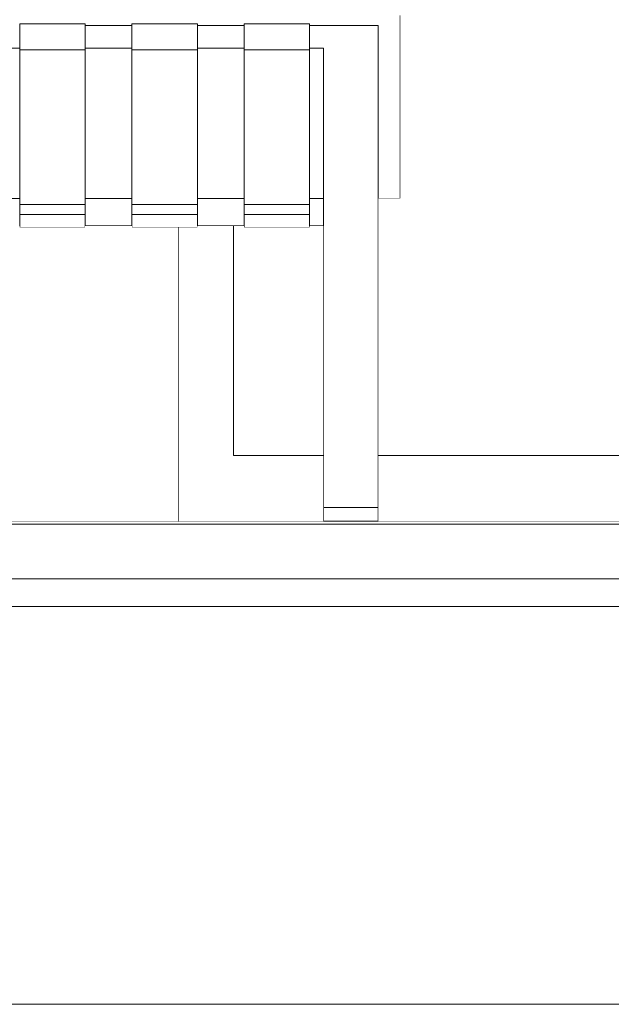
# Model space of a CAD drawing. Header units: millimetres. Extents: x -30280 to 100171, y -17460 to 4378.
# Tile 149 of 256: x 73177 to 73608, y -13810 to -13092. Entities that reach past the tile are written whole.
import ezdxf

# ---------------------------------------------------------------- set-up
doc = ezdxf.new("R2010")
doc.units = ezdxf.units.MM
doc.header["$MEASUREMENT"] = 0
doc.linetypes.add('Wipeout_Contour', pattern=[1000, 0, -1000])
for name, color, linetype in [('10_ESTR_Fotjats', 7, 'Continuous'), ('Nuevo_08_E_Envans secs', 7, 'Continuous'), ('Nuevo_09_EI_Mobiliari general', 7, 'Continuous'), ('Nuevo_14_PAV_Soft Light Grey 0554', 7, 'Continuous'), ('Nuevo_Ventanas Archicad', 7, 'Continuous')]:
    doc.layers.add(name, color=color, linetype=linetype)
for name, color, linetype, lineweight in [('10_ESTR_Fotjats_Pluma_Nº__1', 7, 'Continuous', 5), ('Nuevo_08_E_Envans secs_Pluma_Nº__47', 7, 'Continuous', 20), ('Nuevo_09_EI_Mobiliari general_Pluma_Nº__1', 7, 'Continuous', 5), ('Nuevo_14_PAV_Soft Light Grey 0554_Pluma_Nº__29', 7, 'Continuous', 20), ('Nuevo_Ventanas Archicad_Pluma_Nº__1', 7, 'Continuous', 5)]:
    doc.layers.add(name, color=color, linetype=linetype, lineweight=lineweight)

# ---------------------------------------------------------------- blocks, each defined once
blk = doc.blocks.new('Elem Sección_192_3', base_point=(91863.52, -13459.98))
at = {"layer": '10_ESTR_Fotjats_Pluma_Nº__1', "color": 7, "linetype": 'Continuous', "lineweight": 5}
for p, q in [((100170.76, -13499.98), (62557.75, -13499.98)), ((100170.76, -13519.98), (62557.75, -13519.98)), ((100170.76, -13809.98), (62557.75, -13809.98))]:
    blk.add_line(p, q, dxfattribs=at)
blk = doc.blocks.new('Elem Sección_273_3', base_point=(91863.52, -13459.98))
at = {"color": 254, "linetype": 'Wipeout_Contour', "lineweight": 0, "ltscale": 297358.947796}
blk.add_wipeout([(73143.08, -13158.54), (73143.08, -13222.72), (73177.15, -13222.72), (73177.15, -13158.54)], dxfattribs=at).dxf.layer = 'Nuevo_09_EI_Mobiliari general'
at = {"color": 254, "linetype": 'Wipeout_Contour', "lineweight": 0, "ltscale": 297680.797063}
blk.add_wipeout([(73224.84, -13158.54), (73224.84, -13222.72), (73258.91, -13222.72), (73258.91, -13158.54)], dxfattribs=at).dxf.layer = 'Nuevo_09_EI_Mobiliari general'
at = {"color": 254, "linetype": 'Wipeout_Contour', "lineweight": 0, "ltscale": 298002.65764}
blk.add_wipeout([(73306.6, -13222.72), (73340.67, -13222.72), (73340.67, -13158.54), (73306.6, -13158.54)], dxfattribs=at).dxf.layer = 'Nuevo_09_EI_Mobiliari general'
at = {"color": 254, "linetype": 'Wipeout_Contour', "lineweight": 0, "ltscale": 298277.156203}
blk.add_wipeout([(73388.36, -13158.54), (73388.36, -13222.72), (73398.36, -13222.72), (73398.36, -13158.54)], dxfattribs=at).dxf.layer = 'Nuevo_09_EI_Mobiliari general'
at = {"color": 254, "linetype": 'Wipeout_Contour', "lineweight": 0, "ltscale": 298485.815443}
blk.add_wipeout([(73438.36, -13158.54), (73438.36, -13222.72), (73454.36, -13222.72), (73454.36, -13158.54)], dxfattribs=at).dxf.layer = 'Nuevo_09_EI_Mobiliari general'
at = {"color": 254, "linetype": 'Wipeout_Contour', "lineweight": 0, "ltscale": 297717.750861}
blk.add_wipeout([(73224.84, -13242.73), (73258.91, -13242.73), (73258.91, -13242.65), (73224.84, -13242.65)], dxfattribs=at).dxf.layer = 'Nuevo_09_EI_Mobiliari general'
at = {"color": 254, "linetype": 'Wipeout_Contour', "lineweight": 0, "ltscale": 298039.571526}
blk.add_wipeout([(73306.6, -13242.65), (73306.6, -13242.73), (73340.67, -13242.73), (73340.67, -13242.65)], dxfattribs=at).dxf.layer = 'Nuevo_09_EI_Mobiliari general'
at = {"color": 254, "linetype": 'Wipeout_Contour', "lineweight": 0, "ltscale": 3860630.931072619}
blk.add_wipeout([(72702.36, -13158.54), (72718.36, -13158.54), (72718.36, -13096.58), (72768.36, -13096.58), (72768.36, -13095.52), (72816.05, -13095.52), (72816.05, -13096.58), (72850.12, -13096.58), (72850.12, -13095.52), (72897.81, -13095.52), (72897.81, -13096.58), (72931.88, -13096.58), (72931.88, -13095.52), (72979.57, -13095.52), (72979.57, -13096.58), (73013.63, -13096.58), (73013.63, -13095.52), (73061.33, -13095.52), (73061.33, -13096.58), (73095.39, -13096.58), (73095.39, -13095.52), (73143.08, -13095.52), (73143.08, -13096.58), (73177.15, -13096.58), (73177.15, -13095.52), (73224.84, -13095.52), (73224.84, -13096.58), (73258.91, -13096.58), (73258.91, -13095.52), (73306.6, -13095.52), (73306.6, -13096.58), (73340.67, -13096.58), (73340.67, -13095.52), (73388.36, -13095.52), (73388.36, -13096.58), (73438.36, -13096.58), (73438.36, -13158.54), (73454.36, -13158.54), (73454.36, -13089.34), (73453.81, -13088.27), (73452.22, -13087.27), (73449.67, -13086.41), (73446.36, -13085.75), (73442.5, -13085.34), (73438.36, -13085.2), (72718.36, -13085.2), (72714.22, -13085.34), (72710.36, -13085.75), (72707.05, -13086.41), (72704.5, -13087.27), (72702.9, -13088.27), (72702.36, -13089.34)], dxfattribs=at).dxf.layer = 'Nuevo_09_EI_Mobiliari general'
at = {"color": 254, "linetype": 'Wipeout_Contour', "lineweight": 0, "ltscale": 297385.654698}
blk.add_wipeout([(73177.15, -13222.72), (73143.08, -13222.72), (73143.08, -13233.77), (73177.15, -13233.77)], dxfattribs=at).dxf.layer = 'Nuevo_09_EI_Mobiliari general'
at = {"color": 254, "linetype": 'Wipeout_Contour', "lineweight": 0, "ltscale": 297707.475089}
blk.add_wipeout([(73258.91, -13222.72), (73224.84, -13222.72), (73224.84, -13233.77), (73258.91, -13233.77)], dxfattribs=at).dxf.layer = 'Nuevo_09_EI_Mobiliari general'
at = {"color": 254, "linetype": 'Wipeout_Contour', "lineweight": 0, "ltscale": 298029.306829}
blk.add_wipeout([(73340.67, -13222.72), (73306.6, -13222.72), (73306.6, -13233.77), (73340.67, -13233.77)], dxfattribs=at).dxf.layer = 'Nuevo_09_EI_Mobiliari general'
at = {"layer": 'Nuevo_09_EI_Mobiliari general_Pluma_Nº__1', "color": 7, "linetype": 'Continuous', "lineweight": 5}
for p, q in [((73454.36, -13158.54), (73454.36, -13089.34)), ((73454.36, -13222.72), (73454.36, -13158.54))]:
    blk.add_line(p, q, dxfattribs=at)
at = {"color": 254, "linetype": 'Wipeout_Contour', "lineweight": 0, "ltscale": 297614.595406}
blk.add_wipeout([(73224.84, -13097.35), (73258.91, -13097.35), (73258.91, -13096.58), (73224.84, -13096.58)], dxfattribs=at).dxf.layer = 'Nuevo_09_EI_Mobiliari general'
at = {"color": 254, "linetype": 'Wipeout_Contour', "lineweight": 0, "ltscale": 297936.527495}
blk.add_wipeout([(73306.6, -13096.58), (73306.6, -13097.35), (73340.67, -13097.35), (73340.67, -13096.58)], dxfattribs=at).dxf.layer = 'Nuevo_09_EI_Mobiliari general'
at = {"color": 254, "linetype": 'Wipeout_Contour', "lineweight": 0, "ltscale": 298309.532687}
blk.add_wipeout([(73438.36, -13096.58), (73398.36, -13096.58), (73398.36, -13097.35), (73438.36, -13097.35)], dxfattribs=at).dxf.layer = 'Nuevo_09_EI_Mobiliari general'
at = {"color": 254, "linetype": 'Wipeout_Contour', "lineweight": 0, "ltscale": 297320.183297}
blk.add_wipeout([(73177.15, -13113.3), (73143.08, -13113.3), (73143.08, -13158.54), (73177.15, -13158.54)], dxfattribs=at).dxf.layer = 'Nuevo_09_EI_Mobiliari general'
at = {"color": 254, "linetype": 'Wipeout_Contour', "lineweight": 0, "ltscale": 297642.074479}
blk.add_wipeout([(73224.84, -13158.54), (73258.91, -13158.54), (73258.91, -13113.3), (73224.84, -13113.3)], dxfattribs=at).dxf.layer = 'Nuevo_09_EI_Mobiliari general'
at = {"color": 254, "linetype": 'Wipeout_Contour', "lineweight": 0, "ltscale": 297963.976883}
blk.add_wipeout([(73306.6, -13113.3), (73306.6, -13158.54), (73340.67, -13158.54), (73340.67, -13113.3)], dxfattribs=at).dxf.layer = 'Nuevo_09_EI_Mobiliari general'
at = {"color": 254, "linetype": 'Wipeout_Contour', "lineweight": 0, "ltscale": 298238.511051}
blk.add_wipeout([(73388.36, -13113.3), (73388.36, -13158.54), (73398.36, -13158.54), (73398.36, -13113.3)], dxfattribs=at).dxf.layer = 'Nuevo_09_EI_Mobiliari general'
at = {"color": 254, "linetype": 'Wipeout_Contour', "lineweight": 0, "ltscale": 297390.087782}
blk.add_wipeout([(73177.15, -13233.77), (73143.08, -13233.77), (73143.08, -13235.18), (73177.15, -13235.18)], dxfattribs=at).dxf.layer = 'Nuevo_09_EI_Mobiliari general'
at = {"color": 254, "linetype": 'Wipeout_Contour', "lineweight": 0, "ltscale": 297711.903393}
blk.add_wipeout([(73224.84, -13235.18), (73258.91, -13235.18), (73258.91, -13233.77), (73224.84, -13233.77)], dxfattribs=at).dxf.layer = 'Nuevo_09_EI_Mobiliari general'
at = {"color": 254, "linetype": 'Wipeout_Contour', "lineweight": 0, "ltscale": 298033.730371}
blk.add_wipeout([(73306.6, -13235.18), (73340.67, -13235.18), (73340.67, -13233.77), (73306.6, -13233.77)], dxfattribs=at).dxf.layer = 'Nuevo_09_EI_Mobiliari general'
at = {"color": 254, "linetype": 'Wipeout_Contour', "lineweight": 0, "ltscale": 297618.309654}
blk.add_wipeout([(73258.91, -13097.35), (73224.84, -13097.35), (73224.84, -13107.13), (73258.91, -13107.13)], dxfattribs=at).dxf.layer = 'Nuevo_09_EI_Mobiliari general'
at = {"color": 254, "linetype": 'Wipeout_Contour', "lineweight": 0, "ltscale": 297940.23773}
blk.add_wipeout([(73306.6, -13107.13), (73340.67, -13107.13), (73340.67, -13097.35), (73306.6, -13097.35)], dxfattribs=at).dxf.layer = 'Nuevo_09_EI_Mobiliari general'
at = {"color": 254, "linetype": 'Wipeout_Contour', "lineweight": 0, "ltscale": 298313.238277}
blk.add_wipeout([(73438.36, -13097.35), (73398.36, -13097.35), (73398.36, -13107.13), (73438.36, -13107.13)], dxfattribs=at).dxf.layer = 'Nuevo_09_EI_Mobiliari general'
at = {"color": 254, "linetype": 'Wipeout_Contour', "lineweight": 0, "ltscale": 297715.062828}
blk.add_wipeout([(73224.84, -13235.18), (73224.84, -13242.65), (73258.91, -13242.65), (73258.91, -13235.18)], dxfattribs=at).dxf.layer = 'Nuevo_09_EI_Mobiliari general'
at = {"color": 254, "linetype": 'Wipeout_Contour', "lineweight": 0, "ltscale": 298036.886395}
blk.add_wipeout([(73306.6, -13235.18), (73306.6, -13242.65), (73340.67, -13242.65), (73340.67, -13235.18)], dxfattribs=at).dxf.layer = 'Nuevo_09_EI_Mobiliari general'
at = {"layer": 'Nuevo_09_EI_Mobiliari general_Pluma_Nº__1', "color": 7, "linetype": 'Continuous', "lineweight": 5}
blk.add_line((73438.36, -13096.58), (73438.36, -13097.35), dxfattribs=at)
at = {"color": 254, "linetype": 'Wipeout_Contour', "lineweight": 0, "ltscale": 297453.043307}
blk.add_wipeout([(73224.84, -13095.52), (73177.15, -13095.52), (73177.15, -13096.74), (73224.84, -13096.74)], dxfattribs=at).dxf.layer = 'Nuevo_09_EI_Mobiliari general'
at = {"color": 254, "linetype": 'Wipeout_Contour', "lineweight": 0, "ltscale": 297774.970465}
blk.add_wipeout([(73306.6, -13095.52), (73258.91, -13095.52), (73258.91, -13096.74), (73306.6, -13096.74)], dxfattribs=at).dxf.layer = 'Nuevo_09_EI_Mobiliari general'
at = {"color": 254, "linetype": 'Wipeout_Contour', "lineweight": 0, "ltscale": 298211.08694}
blk.add_wipeout([(73398.36, -13096.58), (73388.36, -13096.58), (73388.36, -13097.35), (73398.36, -13097.35)], dxfattribs=at).dxf.layer = 'Nuevo_09_EI_Mobiliari general'
at = {"color": 254, "linetype": 'Wipeout_Contour', "lineweight": 0, "ltscale": 297622.170508}
blk.add_wipeout([(73258.91, -13107.13), (73224.84, -13107.13), (73224.84, -13108.32), (73258.91, -13108.32)], dxfattribs=at).dxf.layer = 'Nuevo_09_EI_Mobiliari general'
at = {"color": 254, "linetype": 'Wipeout_Contour', "lineweight": 0, "ltscale": 297944.094413}
blk.add_wipeout([(73306.6, -13107.13), (73306.6, -13108.32), (73340.67, -13108.32), (73340.67, -13107.13)], dxfattribs=at).dxf.layer = 'Nuevo_09_EI_Mobiliari general'
at = {"color": 254, "linetype": 'Wipeout_Contour', "lineweight": 0, "ltscale": 298317.090134}
blk.add_wipeout([(73438.36, -13107.13), (73398.36, -13107.13), (73398.36, -13108.32), (73438.36, -13108.32)], dxfattribs=at).dxf.layer = 'Nuevo_09_EI_Mobiliari general'
at = {"color": 254, "linetype": 'Wipeout_Contour', "lineweight": 0, "ltscale": 297554.205269}
blk.add_wipeout([(73224.84, -13234.34), (73177.15, -13234.34), (73177.15, -13243.62), (73224.84, -13243.62)], dxfattribs=at).dxf.layer = 'Nuevo_09_EI_Mobiliari general'
at = {"color": 254, "linetype": 'Wipeout_Contour', "lineweight": 0, "ltscale": 297876.023097}
blk.add_wipeout([(73306.6, -13234.34), (73258.91, -13234.34), (73258.91, -13243.62), (73306.6, -13243.62)], dxfattribs=at).dxf.layer = 'Nuevo_09_EI_Mobiliari general'
at = {"color": 254, "linetype": 'Wipeout_Contour', "lineweight": 0, "ltscale": 297624.3458}
blk.add_wipeout([(73224.84, -13108.32), (73224.84, -13113.3), (73258.91, -13113.3), (73258.91, -13108.32)], dxfattribs=at).dxf.layer = 'Nuevo_09_EI_Mobiliari general'
at = {"color": 254, "linetype": 'Wipeout_Contour', "lineweight": 0, "ltscale": 297946.267354}
blk.add_wipeout([(73306.6, -13113.3), (73340.67, -13113.3), (73340.67, -13108.32), (73306.6, -13108.32)], dxfattribs=at).dxf.layer = 'Nuevo_09_EI_Mobiliari general'
at = {"color": 254, "linetype": 'Wipeout_Contour', "lineweight": 0, "ltscale": 298319.260361}
blk.add_wipeout([(73438.36, -13108.32), (73398.36, -13108.32), (73398.36, -13113.3), (73438.36, -13113.3)], dxfattribs=at).dxf.layer = 'Nuevo_09_EI_Mobiliari general'
at = {"color": 254, "linetype": 'Wipeout_Contour', "lineweight": 0, "ltscale": 297548.309955}
blk.add_wipeout([(73224.84, -13227.05), (73177.15, -13227.05), (73177.15, -13234.34), (73224.84, -13234.34)], dxfattribs=at).dxf.layer = 'Nuevo_09_EI_Mobiliari general'
at = {"color": 254, "linetype": 'Wipeout_Contour', "lineweight": 0, "ltscale": 297870.134149}
blk.add_wipeout([(73258.91, -13234.34), (73306.6, -13234.34), (73306.6, -13227.05), (73258.91, -13227.05)], dxfattribs=at).dxf.layer = 'Nuevo_09_EI_Mobiliari general'
at = {"color": 254, "linetype": 'Wipeout_Contour', "lineweight": 0, "ltscale": 297557.555515}
blk.add_wipeout([(73224.84, -13243.62), (73177.15, -13243.62), (73177.15, -13243.75), (73224.84, -13243.75)], dxfattribs=at).dxf.layer = 'Nuevo_09_EI_Mobiliari general'
at = {"color": 254, "linetype": 'Wipeout_Contour', "lineweight": 0, "ltscale": 297879.369723}
blk.add_wipeout([(73306.6, -13243.62), (73258.91, -13243.62), (73258.91, -13243.75), (73306.6, -13243.75)], dxfattribs=at).dxf.layer = 'Nuevo_09_EI_Mobiliari general'
at = {"layer": 'Nuevo_09_EI_Mobiliari general_Pluma_Nº__1', "color": 7, "linetype": 'Continuous', "lineweight": 5}
for p, q in [((73438.36, -13097.35), (73438.36, -13107.13)), ((73438.36, -13107.13), (73438.36, -13108.32)), ((73177.15, -13234.34), (73177.15, -13243.62)), ((73224.84, -13234.34), (73177.15, -13234.34)), ((73224.84, -13234.34), (73224.84, -13243.62)), ((73258.91, -13234.34), (73258.91, -13243.62)), ((73306.6, -13234.34), (73258.91, -13234.34)), ((73306.6, -13234.34), (73306.6, -13243.62)), ((73177.15, -13243.62), (73177.15, -13243.75)), ((73224.84, -13243.75), (73177.15, -13243.75)), ((73258.91, -13242.73), (73224.84, -13242.73)), ((73224.84, -13243.62), (73224.84, -13243.75)), ((73258.91, -13243.62), (73258.91, -13243.75)), ((73306.6, -13243.75), (73258.91, -13243.75)), ((73306.6, -13243.62), (73306.6, -13243.75))]:
    blk.add_line(p, q, dxfattribs=at)
at = {"color": 254, "linetype": 'Wipeout_Contour', "lineweight": 0, "ltscale": 297457.203723}
blk.add_wipeout([(73224.84, -13096.74), (73177.15, -13096.74), (73177.15, -13107.33), (73224.84, -13107.33)], dxfattribs=at).dxf.layer = 'Nuevo_09_EI_Mobiliari general'
at = {"color": 254, "linetype": 'Wipeout_Contour', "lineweight": 0, "ltscale": 297779.126383}
blk.add_wipeout([(73306.6, -13096.74), (73258.91, -13096.74), (73258.91, -13107.33), (73306.6, -13107.33)], dxfattribs=at).dxf.layer = 'Nuevo_09_EI_Mobiliari general'
at = {"color": 254, "linetype": 'Wipeout_Contour', "lineweight": 0, "ltscale": 298214.793759}
blk.add_wipeout([(73398.36, -13097.35), (73388.36, -13097.35), (73388.36, -13107.13), (73398.36, -13107.13)], dxfattribs=at).dxf.layer = 'Nuevo_09_EI_Mobiliari general'
at = {"color": 254, "linetype": 'Wipeout_Contour', "lineweight": 0, "ltscale": 298328.274166}
blk.add_wipeout([(73398.36, -13113.3), (73398.36, -13133.93), (73438.36, -13133.93), (73438.36, -13113.3)], dxfattribs=at).dxf.layer = 'Nuevo_09_EI_Mobiliari general'
at = {"layer": 'Nuevo_09_EI_Mobiliari general_Pluma_Nº__1', "color": 7, "linetype": 'Continuous', "lineweight": 5}
for p, q in [((73177.15, -13095.52), (73177.15, -13096.74)), ((73224.84, -13095.52), (73177.15, -13095.52)), ((73224.84, -13095.52), (73224.84, -13096.74)), ((73258.91, -13096.58), (73224.84, -13096.58)), ((73258.91, -13095.52), (73258.91, -13096.74)), ((73306.6, -13095.52), (73258.91, -13095.52)), ((73306.6, -13095.52), (73306.6, -13096.74)), ((73438.36, -13096.58), (73398.36, -13096.58)), ((73438.36, -13108.32), (73438.36, -13113.3))]:
    blk.add_line(p, q, dxfattribs=at)
at = {"color": 254, "linetype": 'Wipeout_Contour', "lineweight": 0, "ltscale": 298096.908738}
blk.add_wipeout([(73388.36, -13095.52), (73340.67, -13095.52), (73340.67, -13096.74), (73388.36, -13096.74)], dxfattribs=at).dxf.layer = 'Nuevo_09_EI_Mobiliari general'
at = {"color": 254, "linetype": 'Wipeout_Contour', "lineweight": 0, "ltscale": 297461.596832}
blk.add_wipeout([(73224.84, -13107.33), (73177.15, -13107.33), (73177.15, -13109.21), (73224.84, -13109.21)], dxfattribs=at).dxf.layer = 'Nuevo_09_EI_Mobiliari general'
at = {"color": 254, "linetype": 'Wipeout_Contour', "lineweight": 0, "ltscale": 297783.514743}
blk.add_wipeout([(73306.6, -13107.33), (73258.91, -13107.33), (73258.91, -13109.21), (73306.6, -13109.21)], dxfattribs=at).dxf.layer = 'Nuevo_09_EI_Mobiliari general'
at = {"color": 254, "linetype": 'Wipeout_Contour', "lineweight": 0, "ltscale": 298218.646891}
blk.add_wipeout([(73398.36, -13107.13), (73388.36, -13107.13), (73388.36, -13108.32), (73398.36, -13108.32)], dxfattribs=at).dxf.layer = 'Nuevo_09_EI_Mobiliari general'
at = {"color": 254, "linetype": 'Wipeout_Contour', "lineweight": 0, "ltscale": 298341.032366}
blk.add_wipeout([(73438.36, -13133.93), (73398.36, -13133.93), (73398.36, -13149.53), (73438.36, -13149.53)], dxfattribs=at).dxf.layer = 'Nuevo_09_EI_Mobiliari general'
at = {"layer": 'Nuevo_09_EI_Mobiliari general_Pluma_Nº__1', "color": 7, "linetype": 'Continuous', "lineweight": 5}
blk.add_line((73438.36, -13113.3), (73438.36, -13133.93), dxfattribs=at)
at = {"color": 254, "linetype": 'Wipeout_Contour', "lineweight": 0, "ltscale": 297464.121898}
blk.add_wipeout([(73224.84, -13109.21), (73177.15, -13109.21), (73177.15, -13114.49), (73224.84, -13114.49)], dxfattribs=at).dxf.layer = 'Nuevo_09_EI_Mobiliari general'
at = {"color": 254, "linetype": 'Wipeout_Contour', "lineweight": 0, "ltscale": 297786.037079}
blk.add_wipeout([(73306.6, -13109.21), (73258.91, -13109.21), (73258.91, -13114.49), (73306.6, -13114.49)], dxfattribs=at).dxf.layer = 'Nuevo_09_EI_Mobiliari general'
at = {"color": 254, "linetype": 'Wipeout_Contour', "lineweight": 0, "ltscale": 298220.817832}
blk.add_wipeout([(73398.36, -13108.32), (73388.36, -13108.32), (73388.36, -13113.3), (73398.36, -13113.3)], dxfattribs=at).dxf.layer = 'Nuevo_09_EI_Mobiliari general'
at = {"color": 254, "linetype": 'Wipeout_Contour', "lineweight": 0, "ltscale": 298354.042791}
blk.add_wipeout([(73398.36, -13149.53), (73398.36, -13170.82), (73438.36, -13170.82), (73438.36, -13149.53)], dxfattribs=at).dxf.layer = 'Nuevo_09_EI_Mobiliari general'
at = {"layer": 'Nuevo_09_EI_Mobiliari general_Pluma_Nº__1', "color": 7, "linetype": 'Continuous', "lineweight": 5}
for p, q in [((73177.15, -13096.74), (73177.15, -13107.33)), ((73224.84, -13096.74), (73224.84, -13107.33)), ((73258.91, -13096.74), (73258.91, -13107.33)), ((73306.6, -13096.74), (73306.6, -13107.33)), ((73177.15, -13107.33), (73177.15, -13109.21)), ((73224.84, -13107.33), (73224.84, -13109.21)), ((73258.91, -13107.33), (73258.91, -13109.21)), ((73306.6, -13107.33), (73306.6, -13109.21)), ((73398.36, -13113.3), (73398.36, -13133.93)), ((73398.36, -13133.93), (73398.36, -13149.53)), ((73438.36, -13133.93), (73438.36, -13149.53))]:
    blk.add_line(p, q, dxfattribs=at)
at = {"color": 254, "linetype": 'Wipeout_Contour', "lineweight": 0, "ltscale": 298101.060169}
blk.add_wipeout([(73388.36, -13096.74), (73340.67, -13096.74), (73340.67, -13107.33), (73388.36, -13107.33)], dxfattribs=at).dxf.layer = 'Nuevo_09_EI_Mobiliari general'
at = {"color": 254, "linetype": 'Wipeout_Contour', "lineweight": 0, "ltscale": 297505.850693}
blk.add_wipeout([(73177.15, -13114.49), (73177.15, -13227.05), (73224.84, -13227.05), (73224.84, -13114.49)], dxfattribs=at).dxf.layer = 'Nuevo_09_EI_Mobiliari general'
at = {"color": 254, "linetype": 'Wipeout_Contour', "lineweight": 0, "ltscale": 297827.720778}
blk.add_wipeout([(73306.6, -13114.49), (73258.91, -13114.49), (73258.91, -13227.05), (73306.6, -13227.05)], dxfattribs=at).dxf.layer = 'Nuevo_09_EI_Mobiliari general'
at = {"color": 254, "linetype": 'Wipeout_Contour', "lineweight": 0, "ltscale": 298371.019742}
blk.add_wipeout([(73438.36, -13170.82), (73398.36, -13170.82), (73398.36, -13197.6), (73438.36, -13197.6)], dxfattribs=at).dxf.layer = 'Nuevo_09_EI_Mobiliari general'
at = {"layer": 'Nuevo_09_EI_Mobiliari general_Pluma_Nº__1', "color": 7, "linetype": 'Continuous', "lineweight": 5}
for p, q in [((73340.67, -13096.58), (73306.6, -13096.58)), ((73340.67, -13095.52), (73340.67, -13096.74)), ((73388.36, -13095.52), (73340.67, -13095.52)), ((73388.36, -13095.52), (73388.36, -13096.74)), ((73398.36, -13096.58), (73388.36, -13096.58)), ((73177.15, -13109.21), (73177.15, -13114.49)), ((73224.84, -13109.21), (73224.84, -13114.49)), ((73258.91, -13109.21), (73258.91, -13114.49)), ((73306.6, -13109.21), (73306.6, -13114.49)), ((73177.15, -13113.3), (73143.08, -13113.3)), ((73224.84, -13114.49), (73177.15, -13114.49)), ((73177.15, -13114.49), (73177.15, -13227.05)), ((73258.91, -13113.3), (73224.84, -13113.3)), ((73224.84, -13227.05), (73224.84, -13114.49)), ((73306.6, -13114.49), (73258.91, -13114.49)), ((73258.91, -13114.49), (73258.91, -13227.05)), ((73306.6, -13227.05), (73306.6, -13114.49)), ((73398.36, -13149.53), (73398.36, -13170.82)), ((73438.36, -13149.53), (73438.36, -13170.82)), ((73143.08, -13222.72), (73177.15, -13222.72)), ((73224.84, -13222.72), (73258.91, -13222.72)), ((73177.15, -13227.05), (73177.15, -13234.34)), ((73177.15, -13227.05), (73224.84, -13227.05)), ((73224.84, -13227.05), (73224.84, -13234.34)), ((73258.91, -13227.05), (73258.91, -13234.34)), ((73258.91, -13227.05), (73306.6, -13227.05)), ((73306.6, -13227.05), (73306.6, -13234.34))]:
    blk.add_line(p, q, dxfattribs=at)
at = {"color": 254, "linetype": 'Wipeout_Contour', "lineweight": 0, "ltscale": 298105.443789}
blk.add_wipeout([(73388.36, -13107.33), (73340.67, -13107.33), (73340.67, -13109.21), (73388.36, -13109.21)], dxfattribs=at).dxf.layer = 'Nuevo_09_EI_Mobiliari general'
at = {"color": 254, "linetype": 'Wipeout_Contour', "lineweight": 0, "ltscale": 298391.821557}
blk.add_wipeout([(73398.36, -13229.6), (73438.36, -13229.6), (73438.36, -13197.6), (73398.36, -13197.6)], dxfattribs=at).dxf.layer = 'Nuevo_09_EI_Mobiliari general'
at = {"layer": 'Nuevo_09_EI_Mobiliari general_Pluma_Nº__1', "color": 7, "linetype": 'Continuous', "lineweight": 5}
for p, q in [((73398.36, -13170.82), (73398.36, -13197.6)), ((73438.36, -13170.82), (73438.36, -13197.6)), ((73438.36, -13222.72), (73454.36, -13222.72))]:
    blk.add_line(p, q, dxfattribs=at)
at = {"color": 254, "linetype": 'Wipeout_Contour', "lineweight": 0, "ltscale": 298107.963401}
blk.add_wipeout([(73388.36, -13109.21), (73340.67, -13109.21), (73340.67, -13114.49), (73388.36, -13114.49)], dxfattribs=at).dxf.layer = 'Nuevo_09_EI_Mobiliari general'
at = {"color": 254, "linetype": 'Wipeout_Contour', "lineweight": 0, "ltscale": 298416.273442}
blk.add_wipeout([(73438.36, -13229.6), (73398.36, -13229.6), (73398.36, -13266.53), (73438.36, -13266.53)], dxfattribs=at).dxf.layer = 'Nuevo_09_EI_Mobiliari general'
at = {"layer": 'Nuevo_09_EI_Mobiliari general_Pluma_Nº__1', "color": 7, "linetype": 'Continuous', "lineweight": 5}
for p, q in [((73340.67, -13096.74), (73340.67, -13107.33)), ((73388.36, -13096.74), (73388.36, -13107.33)), ((73340.67, -13107.33), (73340.67, -13109.21)), ((73388.36, -13107.33), (73388.36, -13109.21)), ((73438.36, -13197.6), (73438.36, -13229.6))]:
    blk.add_line(p, q, dxfattribs=at)
at = {"color": 254, "linetype": 'Wipeout_Contour', "lineweight": 0, "ltscale": 298303.780875}
blk.add_wipeout([(73388.36, -13233.77), (73398.36, -13233.77), (73398.36, -13222.72), (73388.36, -13222.72)], dxfattribs=at).dxf.layer = 'Nuevo_09_EI_Mobiliari general'
at = {"color": 254, "linetype": 'Wipeout_Contour', "lineweight": 0, "ltscale": 298314.036127}
blk.add_wipeout([(73388.36, -13242.65), (73388.36, -13242.73), (73398.36, -13242.73), (73398.36, -13242.65)], dxfattribs=at).dxf.layer = 'Nuevo_09_EI_Mobiliari general'
at = {"color": 254, "linetype": 'Wipeout_Contour', "lineweight": 0, "ltscale": 298436.36634}
blk.add_wipeout([(73398.36, -13266.53), (73398.36, -13286.13), (73438.36, -13286.13), (73438.36, -13266.53)], dxfattribs=at).dxf.layer = 'Nuevo_09_EI_Mobiliari general'
at = {"layer": 'Nuevo_09_EI_Mobiliari general_Pluma_Nº__1', "color": 7, "linetype": 'Continuous', "lineweight": 5}
for p, q in [((73398.36, -13197.6), (73398.36, -13229.6)), ((73438.36, -13229.6), (73438.36, -13266.53))]:
    blk.add_line(p, q, dxfattribs=at)
at = {"color": 254, "linetype": 'Wipeout_Contour', "lineweight": 0, "ltscale": 298308.200347}
blk.add_wipeout([(73398.36, -13233.77), (73388.36, -13233.77), (73388.36, -13235.18), (73398.36, -13235.18)], dxfattribs=at).dxf.layer = 'Nuevo_09_EI_Mobiliari general'
at = {"color": 254, "linetype": 'Wipeout_Contour', "lineweight": 0, "ltscale": 298445.109723}
blk.add_wipeout([(73438.36, -13286.13), (73398.36, -13286.13), (73398.36, -13291.09), (73438.36, -13291.09)], dxfattribs=at).dxf.layer = 'Nuevo_09_EI_Mobiliari general'
at = {"layer": 'Nuevo_09_EI_Mobiliari general_Pluma_Nº__1', "color": 7, "linetype": 'Continuous', "lineweight": 5}
for p, q in [((73398.36, -13266.53), (73398.36, -13286.13)), ((73438.36, -13266.53), (73438.36, -13286.13))]:
    blk.add_line(p, q, dxfattribs=at)
at = {"color": 254, "linetype": 'Wipeout_Contour', "lineweight": 0, "ltscale": 298311.353467}
blk.add_wipeout([(73388.36, -13242.65), (73398.36, -13242.65), (73398.36, -13235.18), (73388.36, -13235.18)], dxfattribs=at).dxf.layer = 'Nuevo_09_EI_Mobiliari general'
at = {"color": 254, "linetype": 'Wipeout_Contour', "lineweight": 0, "ltscale": 298448.621252}
blk.add_wipeout([(73438.36, -13291.09), (73398.36, -13291.09), (73398.36, -13295.99), (73438.36, -13295.99)], dxfattribs=at).dxf.layer = 'Nuevo_09_EI_Mobiliari general'
at = {"layer": 'Nuevo_09_EI_Mobiliari general_Pluma_Nº__1', "color": 7, "linetype": 'Continuous', "lineweight": 5}
for p, q in [((73398.36, -13229.6), (73398.36, -13266.53)), ((73398.36, -13286.13), (73398.36, -13291.09)), ((73438.36, -13286.13), (73438.36, -13291.09))]:
    blk.add_line(p, q, dxfattribs=at)
at = {"color": 254, "linetype": 'Wipeout_Contour', "lineweight": 0, "ltscale": 298197.852272}
blk.add_wipeout([(73388.36, -13234.34), (73340.67, -13234.34), (73340.67, -13243.62), (73388.36, -13243.62)], dxfattribs=at).dxf.layer = 'Nuevo_09_EI_Mobiliari general'
at = {"color": 254, "linetype": 'Wipeout_Contour', "lineweight": 0, "ltscale": 298451.807786}
blk.add_wipeout([(73438.36, -13295.99), (73398.36, -13295.99), (73398.36, -13300.03), (73438.36, -13300.03)], dxfattribs=at).dxf.layer = 'Nuevo_09_EI_Mobiliari general'
at = {"layer": 'Nuevo_09_EI_Mobiliari general_Pluma_Nº__1', "color": 7, "linetype": 'Continuous', "lineweight": 5}
for p, q in [((73398.36, -13291.09), (73398.36, -13295.99)), ((73438.36, -13291.09), (73438.36, -13295.99))]:
    blk.add_line(p, q, dxfattribs=at)
at = {"color": 254, "linetype": 'Wipeout_Contour', "lineweight": 0, "ltscale": 298191.969682}
blk.add_wipeout([(73388.36, -13227.05), (73340.67, -13227.05), (73340.67, -13234.34), (73388.36, -13234.34)], dxfattribs=at).dxf.layer = 'Nuevo_09_EI_Mobiliari general'
at = {"color": 254, "linetype": 'Wipeout_Contour', "lineweight": 0, "ltscale": 298201.195287}
blk.add_wipeout([(73388.36, -13243.62), (73340.67, -13243.62), (73340.67, -13243.75), (73388.36, -13243.75)], dxfattribs=at).dxf.layer = 'Nuevo_09_EI_Mobiliari general'
at = {"color": 254, "linetype": 'Wipeout_Contour', "lineweight": 0, "ltscale": 298466.865403}
blk.add_wipeout([(73398.36, -13300.03), (73398.36, -13338.18), (73438.36, -13338.18), (73438.36, -13300.03)], dxfattribs=at).dxf.layer = 'Nuevo_09_EI_Mobiliari general'
at = {"layer": 'Nuevo_09_EI_Mobiliari general_Pluma_Nº__1', "color": 7, "linetype": 'Continuous', "lineweight": 5}
for p, q in [((73340.67, -13234.34), (73340.67, -13243.62)), ((73388.36, -13234.34), (73340.67, -13234.34)), ((73388.36, -13234.34), (73388.36, -13243.62)), ((73340.67, -13242.73), (73306.6, -13242.73)), ((73340.67, -13243.62), (73340.67, -13243.75)), ((73388.36, -13243.75), (73340.67, -13243.75)), ((73398.36, -13242.73), (73388.36, -13242.73)), ((73388.36, -13243.62), (73388.36, -13243.75)), ((73398.36, -13295.99), (73398.36, -13300.03)), ((73438.36, -13295.99), (73438.36, -13300.03))]:
    blk.add_line(p, q, dxfattribs=at)
at = {"color": 254, "linetype": 'Wipeout_Contour', "lineweight": 0, "ltscale": 298149.602096}
blk.add_wipeout([(73340.67, -13114.49), (73340.67, -13227.05), (73388.36, -13227.05), (73388.36, -13114.49)], dxfattribs=at).dxf.layer = 'Nuevo_09_EI_Mobiliari general'
at = {"color": 254, "linetype": 'Wipeout_Contour', "lineweight": 0, "ltscale": 298492.257092}
blk.add_wipeout([(73398.36, -13371.07), (73438.36, -13371.07), (73438.36, -13338.18), (73398.36, -13338.18)], dxfattribs=at).dxf.layer = 'Nuevo_09_EI_Mobiliari general'
at = {"layer": 'Nuevo_09_EI_Mobiliari general_Pluma_Nº__1', "color": 7, "linetype": 'Continuous', "lineweight": 5}
for p, q in [((73340.67, -13109.21), (73340.67, -13114.49)), ((73388.36, -13109.21), (73388.36, -13114.49)), ((73340.67, -13113.3), (73306.6, -13113.3)), ((73388.36, -13114.49), (73340.67, -13114.49)), ((73340.67, -13114.49), (73340.67, -13227.05)), ((73398.36, -13113.3), (73388.36, -13113.3)), ((73388.36, -13227.05), (73388.36, -13114.49)), ((73306.6, -13222.72), (73340.67, -13222.72)), ((73388.36, -13222.72), (73398.36, -13222.72)), ((73340.67, -13227.05), (73340.67, -13234.34)), ((73340.67, -13227.05), (73388.36, -13227.05)), ((73388.36, -13227.05), (73388.36, -13234.34)), ((73398.36, -13300.03), (73398.36, -13338.18)), ((73438.36, -13300.03), (73438.36, -13338.18))]:
    blk.add_line(p, q, dxfattribs=at)
at = {"color": 254, "linetype": 'Wipeout_Contour', "lineweight": 0, "ltscale": 298513.838997}
blk.add_wipeout([(73438.36, -13371.07), (73398.36, -13371.07), (73398.36, -13398.41), (73438.36, -13398.41)], dxfattribs=at).dxf.layer = 'Nuevo_09_EI_Mobiliari general'
at = {"layer": 'Nuevo_09_EI_Mobiliari general_Pluma_Nº__1', "color": 7, "linetype": 'Continuous', "lineweight": 5}
for p, q in [((73398.36, -13338.18), (73398.36, -13371.07)), ((73438.36, -13338.18), (73438.36, -13371.07))]:
    blk.add_line(p, q, dxfattribs=at)
at = {"color": 254, "linetype": 'Wipeout_Contour', "lineweight": 0, "ltscale": 298531.384722}
blk.add_wipeout([(73398.36, -13398.41), (73398.36, -13419.95), (73438.36, -13419.95), (73438.36, -13398.41)], dxfattribs=at).dxf.layer = 'Nuevo_09_EI_Mobiliari general'
at = {"layer": 'Nuevo_09_EI_Mobiliari general_Pluma_Nº__1', "color": 7, "linetype": 'Continuous', "lineweight": 5}
for p, q in [((73398.36, -13371.07), (73398.36, -13398.41)), ((73438.36, -13371.07), (73438.36, -13398.41))]:
    blk.add_line(p, q, dxfattribs=at)
at = {"color": 254, "linetype": 'Wipeout_Contour', "lineweight": 0, "ltscale": 298544.709296}
blk.add_wipeout([(73438.36, -13419.95), (73398.36, -13419.95), (73398.36, -13435.47), (73438.36, -13435.47)], dxfattribs=at).dxf.layer = 'Nuevo_09_EI_Mobiliari general'
at = {"layer": 'Nuevo_09_EI_Mobiliari general_Pluma_Nº__1', "color": 7, "linetype": 'Continuous', "lineweight": 5}
for p, q in [((73398.36, -13398.41), (73398.36, -13419.95)), ((73438.36, -13398.41), (73438.36, -13419.95))]:
    blk.add_line(p, q, dxfattribs=at)
at = {"color": 254, "linetype": 'Wipeout_Contour', "lineweight": 0, "ltscale": 298553.67171}
blk.add_wipeout([(73398.36, -13444.85), (73438.36, -13444.85), (73438.36, -13435.47), (73398.36, -13435.47)], dxfattribs=at).dxf.layer = 'Nuevo_09_EI_Mobiliari general'
at = {"layer": 'Nuevo_09_EI_Mobiliari general_Pluma_Nº__1', "color": 7, "linetype": 'Continuous', "lineweight": 5}
for p, q in [((73398.36, -13419.95), (73398.36, -13435.47)), ((73438.36, -13419.95), (73438.36, -13435.47))]:
    blk.add_line(p, q, dxfattribs=at)
at = {"color": 254, "linetype": 'Wipeout_Contour', "lineweight": 0, "ltscale": 298558.176854}
blk.add_wipeout([(73438.36, -13444.85), (73398.36, -13444.85), (73398.36, -13447.98), (73438.36, -13447.98)], dxfattribs=at).dxf.layer = 'Nuevo_09_EI_Mobiliari general'
at = {"color": 254, "linetype": 'Wipeout_Contour', "lineweight": 0, "ltscale": 298559.666317}
blk.add_wipeout([(73438.36, -13447.98), (73398.36, -13447.98), (73398.36, -13448.98), (73438.36, -13448.98)], dxfattribs=at).dxf.layer = 'Nuevo_09_EI_Mobiliari general'
at = {"layer": 'Nuevo_09_EI_Mobiliari general_Pluma_Nº__1', "color": 7, "linetype": 'Continuous', "lineweight": 5}
for p, q in [((73398.36, -13435.47), (73398.36, -13444.85)), ((73438.36, -13435.47), (73438.36, -13444.85))]:
    blk.add_line(p, q, dxfattribs=at)
at = {"color": 254, "linetype": 'Wipeout_Contour', "lineweight": 0, "ltscale": 298563.26895}
blk.add_wipeout([(73398.36, -13448.98), (73398.36, -13457.98), (73438.36, -13457.98), (73438.36, -13448.98)], dxfattribs=at).dxf.layer = 'Nuevo_09_EI_Mobiliari general'
at = {"layer": 'Nuevo_09_EI_Mobiliari general_Pluma_Nº__1', "color": 7, "linetype": 'Continuous', "lineweight": 5}
for p, q in [((73398.36, -13444.85), (73398.36, -13447.98)), ((73438.36, -13444.85), (73438.36, -13447.98)), ((73398.36, -13447.98), (73398.36, -13448.98)), ((73438.36, -13447.98), (73398.36, -13447.98)), ((73398.36, -13448.98), (73398.36, -13457.98)), ((73438.36, -13447.98), (73438.36, -13448.98)), ((73438.36, -13448.98), (73438.36, -13457.98))]:
    blk.add_line(p, q, dxfattribs=at)
blk = doc.blocks.new('Elem Sección_351_3', base_point=(91863.52, -13459.98))
at = {"layer": 'Nuevo_14_PAV_Soft Light Grey 0554_Pluma_Nº__29', "color": 7, "linetype": 'Continuous', "lineweight": 20}
blk.add_line((75727.09, -13457.98), (63958.67, -13457.98), dxfattribs=at)
at = {"layer": 'Nuevo_14_PAV_Soft Light Grey 0554_Pluma_Nº__29', "color": 7, "linetype": 'Continuous', "lineweight": 20, "flags": 128}
blk.add_lwpolyline([(75765.09, -13459.98), (75694.1, -13459.98), (75104.26, -13459.98), (75099.26, -13459.98), (75069.26, -13459.98), (64428.67, -13459.98), (63958.67, -13459.98), (63920.67, -13459.98)], dxfattribs=at)
blk = doc.blocks.new('Elem Sección_353_3', base_point=(91863.52, -13459.98))
at = {"color": 254, "linetype": 'Wipeout_Contour', "lineweight": 0, "ltscale": 2078491.439353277}
blk.add_wipeout([(72792.41, -13243.75), (72792.41, -13457.98), (73292.84, -13457.98), (73292.84, -13243.75), (73258.91, -13243.75), (73258.91, -13242.73), (73224.84, -13242.73), (73224.84, -13243.75), (73177.15, -13243.75), (73177.15, -13242.73), (73143.08, -13242.73), (73143.08, -13243.75), (73095.39, -13243.75), (73095.39, -13242.73), (73061.33, -13242.73), (73061.33, -13243.75), (73013.63, -13243.75), (73013.63, -13242.73), (72979.57, -13242.73), (72979.57, -13243.75), (72931.88, -13243.75), (72931.88, -13242.73), (72897.81, -13242.73), (72897.81, -13243.75), (72850.12, -13243.75), (72850.12, -13242.73), (72816.05, -13242.73), (72816.05, -13243.75)], dxfattribs=at).dxf.layer = 'Nuevo_08_E_Envans secs'
at = {"layer": 'Nuevo_08_E_Envans secs_Pluma_Nº__47', "color": 7, "linetype": 'Continuous', "lineweight": 20}
blk.add_line((73292.84, -13243.75), (73292.84, -13457.98), dxfattribs=at)
blk = doc.blocks.new('Elem Sección_355_3', base_point=(91863.52, -13459.98))
at = {"color": 254, "linetype": 'Wipeout_Contour', "lineweight": 0, "ltscale": 521537.082387}
blk.add_wipeout([(73306.6, -13243.75), (73292.84, -13243.75), (73292.84, -13409.98), (73332.84, -13409.98), (73332.84, -13242.73), (73306.6, -13242.73), (73306.6, -13243.62)], dxfattribs=at).dxf.layer = 'Nuevo_Ventanas Archicad'
at = {"color": 254, "linetype": 'Wipeout_Contour', "lineweight": 0, "ltscale": 299006.182916}
blk.add_wipeout([(73438.36, -13457.98), (73630.62, -13457.98), (73630.62, -13409.98), (73438.36, -13409.98)], dxfattribs=at).dxf.layer = 'Nuevo_Ventanas Archicad'
at = {"color": 254, "linetype": 'Wipeout_Contour', "lineweight": 0, "ltscale": 372811.854922}
blk.add_wipeout([(73292.84, -13457.98), (73398.36, -13457.98), (73398.36, -13409.98), (73332.84, -13409.98), (73292.84, -13409.98)], dxfattribs=at).dxf.layer = 'Nuevo_Ventanas Archicad'
at = {"color": 254, "linetype": 'Wipeout_Contour', "lineweight": 0, "ltscale": 596465.172399}
blk.add_wipeout([(73332.84, -13242.73), (73332.84, -13409.98), (73398.36, -13409.98), (73398.36, -13242.73), (73388.36, -13242.73), (73388.36, -13243.75), (73340.67, -13243.75), (73340.67, -13242.73)], dxfattribs=at).dxf.layer = 'Nuevo_Ventanas Archicad'
at = {"color": 254, "linetype": 'Wipeout_Contour', "lineweight": 0, "ltscale": 3598521.297803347}
blk.add_wipeout([(73332.84, -12693.93), (73438.36, -12693.93), (73442.5, -12694.47), (73446.36, -12696.05), (73448.78, -12697.89), (73450.36, -12697.89), (73450.36, -12699.46), (73452.22, -12701.85), (73453.81, -12705.67), (73454.36, -12709.76), (73454.36, -13222.72), (73438.36, -13222.72), (73438.36, -13409.98), (73630.62, -13409.98), (73630.62, -13222.72), (73614.62, -13222.72), (73614.62, -13158.54), (73614.62, -13153.55), (73614.62, -12757.26), (73614.62, -12755.4), (73614.62, -12709.76), (73615.16, -12705.67), (73616.76, -12701.85), (73618.62, -12699.46), (73618.62, -12697.89), (73620.2, -12697.89), (73622.62, -12696.05), (73626.48, -12694.47), (73630.62, -12693.93), (74350.62, -12693.93), (74354.76, -12694.47), (74358.62, -12696.05), (74361.04, -12697.89), (74362.62, -12697.89), (74362.62, -12699.46), (74364.47, -12701.85), (74366.07, -12705.67), (74366.62, -12709.76), (74366.62, -12755.4), (74366.62, -12757.26), (74366.62, -13140.74), (74366.62, -13158.54), (74366.62, -13222.72), (74350.62, -13222.72), (74350.62, -13409.98), (74893.47, -13409.98), (74893.47, -11399.98), (73332.84, -11399.98)], dxfattribs=at).dxf.layer = 'Nuevo_Ventanas Archicad'
at = {"layer": 'Nuevo_Ventanas Archicad_Pluma_Nº__1', "color": 7, "linetype": 'Continuous', "lineweight": 5}
for p, q in [((73332.84, -13409.98), (73332.84, -13242.73)), ((73398.36, -13409.98), (73332.84, -13409.98)), ((73630.62, -13409.98), (73438.36, -13409.98))]:
    blk.add_line(p, q, dxfattribs=at)

msp = doc.modelspace()

# ---------------------------------------------------------------- block references
at = {"layer": '10_ESTR_Fotjats', "lineweight": 0}
msp.add_blockref('Elem Sección_192_3', (91863.52, -13459.98), dxfattribs=at)

# ---------------------------------------------------------------- next in the draw order: block references
at = {"layer": 'Nuevo_09_EI_Mobiliari general', "lineweight": 0}
msp.add_blockref('Elem Sección_273_3', (91863.52, -13459.98), dxfattribs=at)

# ---------------------------------------------------------------- next in the draw order: block references
at = {"layer": 'Nuevo_14_PAV_Soft Light Grey 0554', "lineweight": 0}
msp.add_blockref('Elem Sección_351_3', (91863.52, -13459.98), dxfattribs=at)

# ---------------------------------------------------------------- next in the draw order: block references
at = {"layer": 'Nuevo_08_E_Envans secs', "lineweight": 0}
msp.add_blockref('Elem Sección_353_3', (91863.52, -13459.98), dxfattribs=at)

# ---------------------------------------------------------------- next in the draw order: block references
at = {"layer": 'Nuevo_Ventanas Archicad', "lineweight": 0}
msp.add_blockref('Elem Sección_355_3', (91863.52, -13459.98), dxfattribs=at)

doc.saveas('drawing.dxf')
